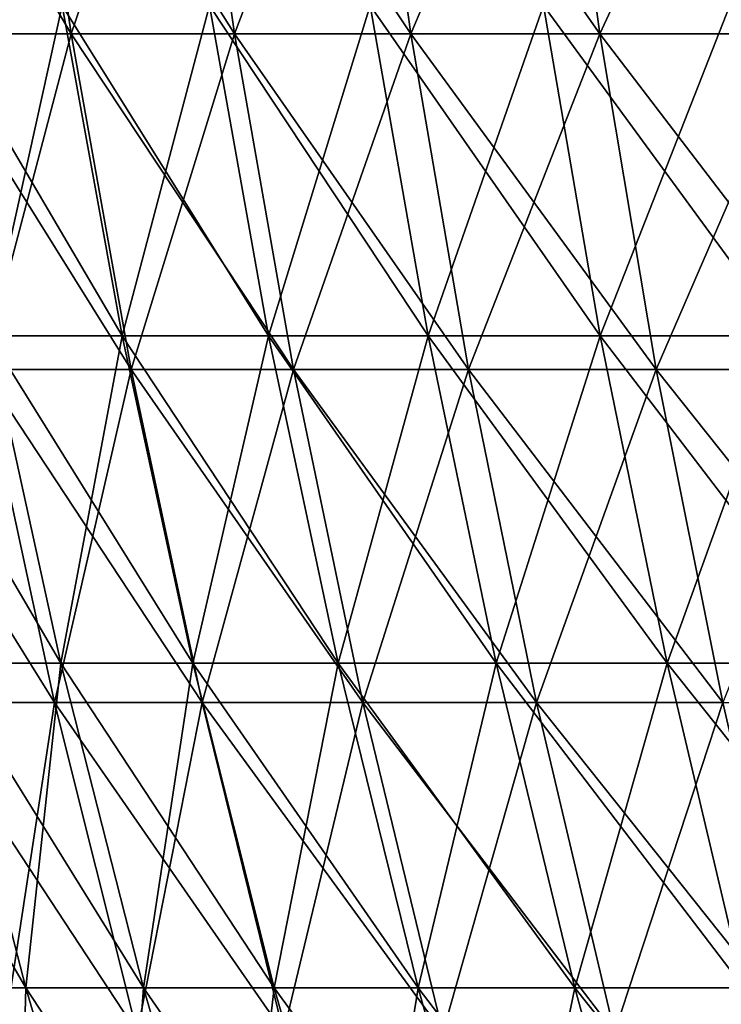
# Model space of a CAD drawing. Header units: millimetres. Extents: x -125 to 125, y 3898 to 4025.
# Tile 102 of 256: x -112 to -103, y 3990 to 4003. Entities that reach past the tile are written whole.
import ezdxf

# ---------------------------------------------------------------- set-up
doc = ezdxf.new("R2010")
doc.units = ezdxf.units.MM
doc.header["$LTSCALE"] = 2.2935
for name, color, linetype in [('2', 7, 'CONTINUOUS'), ('3', 7, 'CONTINUOUS'), ('4', 7, 'CONTINUOUS'), ('5', 7, 'CONTINUOUS')]:
    doc.layers.add(name, color=color, linetype=linetype)

msp = doc.modelspace()

# ---------------------------------------------------------------- linework, layer by layer
at = {"layer": '2', "color": 36, "linetype": 'Continuous', "true_color": 0x833d1e}
for points in [[(-113.686, 4003.022, 47.09), (-111.749, 4003.022, 51.517), (-114.333, 4007.385, 47.358), (-113.686, 4003.022, 47.09)], [(-114.333, 4007.385, 47.358), (-111.749, 4003.022, 51.517), (-112.385, 4007.385, 51.81), (-114.333, 4007.385, 47.358)], [(-111.749, 4003.022, 51.517), (-109.641, 4003.022, 55.865), (-112.385, 4007.385, 51.81), (-111.749, 4003.022, 51.517)], [(-112.385, 4007.385, 51.81), (-109.641, 4003.022, 55.865), (-110.264, 4007.385, 56.183), (-112.385, 4007.385, 51.81)], [(-109.641, 4003.022, 55.865), (-107.363, 4003.022, 60.126), (-110.264, 4007.385, 56.183), (-109.641, 4003.022, 55.865)], [(-110.264, 4007.385, 56.183), (-107.363, 4003.022, 60.126), (-107.974, 4007.385, 60.468), (-110.264, 4007.385, 56.183)], [(-107.363, 4003.022, 60.126), (-104.92, 4003.022, 64.295), (-107.974, 4007.385, 60.468), (-107.363, 4003.022, 60.126)], [(-107.974, 4007.385, 60.468), (-104.92, 4003.022, 64.295), (-105.517, 4007.385, 64.661), (-107.974, 4007.385, 60.468)], [(-104.92, 4003.022, 64.295), (-102.315, 4003.022, 68.364), (-105.517, 4007.385, 64.661), (-104.92, 4003.022, 64.295)], [(-105.517, 4007.385, 64.661), (-102.315, 4003.022, 68.364), (-102.897, 4007.385, 68.753), (-105.517, 4007.385, 64.661)], [(-112.897, 3998.686, 46.764), (-110.974, 3998.686, 51.16), (-113.686, 4003.022, 47.09), (-112.897, 3998.686, 46.764)], [(-113.686, 4003.022, 47.09), (-110.974, 3998.686, 51.16), (-111.749, 4003.022, 51.517), (-113.686, 4003.022, 47.09)], [(-110.974, 3998.686, 51.16), (-108.88, 3998.686, 55.477), (-111.749, 4003.022, 51.517), (-110.974, 3998.686, 51.16)], [(-111.749, 4003.022, 51.517), (-108.88, 3998.686, 55.477), (-109.641, 4003.022, 55.865), (-111.749, 4003.022, 51.517)], [(-108.88, 3998.686, 55.477), (-106.618, 3998.686, 59.709), (-109.641, 4003.022, 55.865), (-108.88, 3998.686, 55.477)], [(-109.641, 4003.022, 55.865), (-106.618, 3998.686, 59.709), (-107.363, 4003.022, 60.126), (-109.641, 4003.022, 55.865)], [(-106.618, 3998.686, 59.709), (-104.192, 3998.686, 63.849), (-107.363, 4003.022, 60.126), (-106.618, 3998.686, 59.709)], [(-107.363, 4003.022, 60.126), (-104.192, 3998.686, 63.849), (-104.92, 4003.022, 64.295), (-107.363, 4003.022, 60.126)], [(-104.192, 3998.686, 63.849), (-101.605, 3998.686, 67.89), (-104.92, 4003.022, 64.295), (-104.192, 3998.686, 63.849)], [(-104.92, 4003.022, 64.295), (-101.605, 3998.686, 67.89), (-102.315, 4003.022, 68.364), (-104.92, 4003.022, 64.295)], [(-113.702, 3994.383, 41.947), (-111.967, 3994.383, 46.378), (-114.646, 3998.686, 42.295), (-113.702, 3994.383, 41.947)], [(-114.646, 3998.686, 42.295), (-111.967, 3994.383, 46.378), (-112.897, 3998.686, 46.764), (-114.646, 3998.686, 42.295)], [(-111.967, 3994.383, 46.378), (-110.06, 3994.383, 50.738), (-112.897, 3998.686, 46.764), (-111.967, 3994.383, 46.378)], [(-112.897, 3998.686, 46.764), (-110.06, 3994.383, 50.738), (-110.974, 3998.686, 51.16), (-112.897, 3998.686, 46.764)], [(-110.06, 3994.383, 50.738), (-107.983, 3994.383, 55.02), (-110.974, 3998.686, 51.16), (-110.06, 3994.383, 50.738)], [(-110.974, 3998.686, 51.16), (-107.983, 3994.383, 55.02), (-108.88, 3998.686, 55.477), (-110.974, 3998.686, 51.16)], [(-107.983, 3994.383, 55.02), (-105.74, 3994.383, 59.217), (-108.88, 3998.686, 55.477), (-107.983, 3994.383, 55.02)], [(-108.88, 3998.686, 55.477), (-105.74, 3994.383, 59.217), (-106.618, 3998.686, 59.709), (-108.88, 3998.686, 55.477)], [(-105.74, 3994.383, 59.217), (-103.334, 3994.383, 63.323), (-106.618, 3998.686, 59.709), (-105.74, 3994.383, 59.217)], [(-106.618, 3998.686, 59.709), (-103.334, 3994.383, 63.323), (-104.192, 3998.686, 63.849), (-106.618, 3998.686, 59.709)], [(-103.334, 3994.383, 63.323), (-100.768, 3994.383, 67.331), (-104.192, 3998.686, 63.849), (-103.334, 3994.383, 63.323)], [(-104.192, 3998.686, 63.849), (-100.768, 3994.383, 67.331), (-101.605, 3998.686, 67.89), (-104.192, 3998.686, 63.849)], [(-112.615, 3990.118, 41.546), (-110.897, 3990.118, 45.935), (-113.702, 3994.383, 41.947), (-112.615, 3990.118, 41.546)], [(-113.702, 3994.383, 41.947), (-110.897, 3990.118, 45.935), (-111.967, 3994.383, 46.378), (-113.702, 3994.383, 41.947)], [(-110.897, 3990.118, 45.935), (-109.008, 3990.118, 50.254), (-111.967, 3994.383, 46.378), (-110.897, 3990.118, 45.935)], [(-111.967, 3994.383, 46.378), (-109.008, 3990.118, 50.254), (-110.06, 3994.383, 50.738), (-111.967, 3994.383, 46.378)], [(-109.008, 3990.118, 50.254), (-106.951, 3990.118, 54.494), (-110.06, 3994.383, 50.738), (-109.008, 3990.118, 50.254)], [(-110.06, 3994.383, 50.738), (-106.951, 3990.118, 54.494), (-107.983, 3994.383, 55.02), (-110.06, 3994.383, 50.738)], [(-106.951, 3990.118, 54.494), (-104.73, 3990.118, 58.651), (-107.983, 3994.383, 55.02), (-106.951, 3990.118, 54.494)], [(-107.983, 3994.383, 55.02), (-104.73, 3990.118, 58.651), (-105.74, 3994.383, 59.217), (-107.983, 3994.383, 55.02)], [(-104.73, 3990.118, 58.651), (-102.346, 3990.118, 62.718), (-105.74, 3994.383, 59.217), (-104.73, 3990.118, 58.651)], [(-105.74, 3994.383, 59.217), (-102.346, 3990.118, 62.718), (-103.334, 3994.383, 63.323), (-105.74, 3994.383, 59.217)]]:
    msp.add_3dface(points, dxfattribs=at)
at = {"layer": '3', "color": 36, "linetype": 'Continuous', "true_color": 0x833d1e}
for points in [[(-112.385, 4007.385, -51.81), (-113.686, 4003.022, -47.09), (-114.333, 4007.385, -47.358), (-112.385, 4007.385, -51.81)], [(-111.749, 4003.022, -51.517), (-113.686, 4003.022, -47.09), (-112.385, 4007.385, -51.81), (-111.749, 4003.022, -51.517)], [(-110.264, 4007.385, -56.183), (-111.749, 4003.022, -51.517), (-112.385, 4007.385, -51.81), (-110.264, 4007.385, -56.183)], [(-109.641, 4003.022, -55.865), (-111.749, 4003.022, -51.517), (-110.264, 4007.385, -56.183), (-109.641, 4003.022, -55.865)], [(-107.974, 4007.385, -60.468), (-109.641, 4003.022, -55.865), (-110.264, 4007.385, -56.183), (-107.974, 4007.385, -60.468)], [(-107.363, 4003.022, -60.126), (-109.641, 4003.022, -55.865), (-107.974, 4007.385, -60.468), (-107.363, 4003.022, -60.126)], [(-105.517, 4007.385, -64.661), (-107.363, 4003.022, -60.126), (-107.974, 4007.385, -60.468), (-105.517, 4007.385, -64.661)], [(-104.92, 4003.022, -64.295), (-107.363, 4003.022, -60.126), (-105.517, 4007.385, -64.661), (-104.92, 4003.022, -64.295)], [(-102.897, 4007.385, -68.753), (-104.92, 4003.022, -64.295), (-105.517, 4007.385, -64.661), (-102.897, 4007.385, -68.753)], [(-102.315, 4003.022, -68.364), (-104.92, 4003.022, -64.295), (-102.897, 4007.385, -68.753), (-102.315, 4003.022, -68.364)], [(-111.749, 4003.022, -51.517), (-112.897, 3998.686, -46.764), (-113.686, 4003.022, -47.09), (-111.749, 4003.022, -51.517)], [(-110.974, 3998.686, -51.16), (-112.897, 3998.686, -46.764), (-111.749, 4003.022, -51.517), (-110.974, 3998.686, -51.16)], [(-109.641, 4003.022, -55.865), (-110.974, 3998.686, -51.16), (-111.749, 4003.022, -51.517), (-109.641, 4003.022, -55.865)], [(-108.88, 3998.686, -55.477), (-110.974, 3998.686, -51.16), (-109.641, 4003.022, -55.865), (-108.88, 3998.686, -55.477)], [(-107.363, 4003.022, -60.126), (-108.88, 3998.686, -55.477), (-109.641, 4003.022, -55.865), (-107.363, 4003.022, -60.126)], [(-106.618, 3998.686, -59.709), (-108.88, 3998.686, -55.477), (-107.363, 4003.022, -60.126), (-106.618, 3998.686, -59.709)], [(-104.92, 4003.022, -64.295), (-106.618, 3998.686, -59.709), (-107.363, 4003.022, -60.126), (-104.92, 4003.022, -64.295)], [(-104.192, 3998.686, -63.849), (-106.618, 3998.686, -59.709), (-104.92, 4003.022, -64.295), (-104.192, 3998.686, -63.849)], [(-102.315, 4003.022, -68.364), (-104.192, 3998.686, -63.849), (-104.92, 4003.022, -64.295), (-102.315, 4003.022, -68.364)], [(-101.605, 3998.686, -67.89), (-104.192, 3998.686, -63.849), (-102.315, 4003.022, -68.364), (-101.605, 3998.686, -67.89)], [(-111.967, 3994.383, -46.378), (-113.702, 3994.383, -41.947), (-112.897, 3998.686, -46.764), (-111.967, 3994.383, -46.378)], [(-110.974, 3998.686, -51.16), (-111.967, 3994.383, -46.378), (-112.897, 3998.686, -46.764), (-110.974, 3998.686, -51.16)], [(-110.06, 3994.383, -50.738), (-111.967, 3994.383, -46.378), (-110.974, 3998.686, -51.16), (-110.06, 3994.383, -50.738)], [(-108.88, 3998.686, -55.477), (-110.06, 3994.383, -50.738), (-110.974, 3998.686, -51.16), (-108.88, 3998.686, -55.477)], [(-107.983, 3994.383, -55.02), (-110.06, 3994.383, -50.738), (-108.88, 3998.686, -55.477), (-107.983, 3994.383, -55.02)], [(-106.618, 3998.686, -59.709), (-107.983, 3994.383, -55.02), (-108.88, 3998.686, -55.477), (-106.618, 3998.686, -59.709)], [(-105.74, 3994.383, -59.217), (-107.983, 3994.383, -55.02), (-106.618, 3998.686, -59.709), (-105.74, 3994.383, -59.217)], [(-104.192, 3998.686, -63.849), (-105.74, 3994.383, -59.217), (-106.618, 3998.686, -59.709), (-104.192, 3998.686, -63.849)], [(-103.334, 3994.383, -63.323), (-105.74, 3994.383, -59.217), (-104.192, 3998.686, -63.849), (-103.334, 3994.383, -63.323)], [(-101.605, 3998.686, -67.89), (-103.334, 3994.383, -63.323), (-104.192, 3998.686, -63.849), (-101.605, 3998.686, -67.89)], [(-111.967, 3994.383, -46.378), (-112.615, 3990.118, -41.546), (-113.702, 3994.383, -41.947), (-111.967, 3994.383, -46.378)], [(-110.897, 3990.118, -45.935), (-112.615, 3990.118, -41.546), (-111.967, 3994.383, -46.378), (-110.897, 3990.118, -45.935)], [(-110.06, 3994.383, -50.738), (-110.897, 3990.118, -45.935), (-111.967, 3994.383, -46.378), (-110.06, 3994.383, -50.738)], [(-109.008, 3990.118, -50.254), (-110.897, 3990.118, -45.935), (-110.06, 3994.383, -50.738), (-109.008, 3990.118, -50.254)], [(-107.983, 3994.383, -55.02), (-109.008, 3990.118, -50.254), (-110.06, 3994.383, -50.738), (-107.983, 3994.383, -55.02)], [(-106.951, 3990.118, -54.494), (-109.008, 3990.118, -50.254), (-107.983, 3994.383, -55.02), (-106.951, 3990.118, -54.494)], [(-105.74, 3994.383, -59.217), (-106.951, 3990.118, -54.494), (-107.983, 3994.383, -55.02), (-105.74, 3994.383, -59.217)], [(-104.73, 3990.118, -58.651), (-106.951, 3990.118, -54.494), (-105.74, 3994.383, -59.217), (-104.73, 3990.118, -58.651)], [(-103.334, 3994.383, -63.323), (-104.73, 3990.118, -58.651), (-105.74, 3994.383, -59.217), (-103.334, 3994.383, -63.323)], [(-102.346, 3990.118, -62.718), (-104.73, 3990.118, -58.651), (-103.334, 3994.383, -63.323), (-102.346, 3990.118, -62.718)]]:
    msp.add_3dface(points, dxfattribs=at)
at = {"layer": '4', "color": 36, "linetype": 'Continuous', "true_color": 0x833d1e}
for points in [[(-112.815, 3999.121, -41.619), (-111.094, 3999.121, -46.016), (-113.602, 4003.386, -41.91), (-112.815, 3999.121, -41.619)], [(-113.602, 4003.386, -41.91), (-111.094, 3999.121, -46.016), (-111.869, 4003.386, -46.338), (-113.602, 4003.386, -41.91)], [(-111.094, 3999.121, -46.016), (-109.201, 3999.121, -50.342), (-111.869, 4003.386, -46.338), (-111.094, 3999.121, -46.016)], [(-111.869, 4003.386, -46.338), (-109.201, 3999.121, -50.342), (-109.963, 4003.386, -50.694), (-111.869, 4003.386, -46.338)], [(-109.201, 3999.121, -50.342), (-107.141, 3999.121, -54.591), (-109.963, 4003.386, -50.694), (-109.201, 3999.121, -50.342)], [(-109.963, 4003.386, -50.694), (-107.141, 3999.121, -54.591), (-107.888, 4003.386, -54.972), (-109.963, 4003.386, -50.694)], [(-107.141, 3999.121, -54.591), (-104.915, 3999.121, -58.755), (-107.888, 4003.386, -54.972), (-107.141, 3999.121, -54.591)], [(-107.888, 4003.386, -54.972), (-104.915, 3999.121, -58.755), (-105.647, 4003.386, -59.165), (-107.888, 4003.386, -54.972)], [(-104.915, 3999.121, -58.755), (-102.527, 3999.121, -62.829), (-105.647, 4003.386, -59.165), (-104.915, 3999.121, -58.755)], [(-105.647, 4003.386, -59.165), (-102.527, 3999.121, -62.829), (-103.243, 4003.386, -63.267), (-105.647, 4003.386, -59.165)], [(-113.421, 3994.889, -36.853), (-111.886, 3994.889, -41.277), (-114.361, 3999.121, -37.158), (-113.421, 3994.889, -36.853)], [(-114.361, 3999.121, -37.158), (-111.886, 3994.889, -41.277), (-112.815, 3999.121, -41.619), (-114.361, 3999.121, -37.158)], [(-111.886, 3994.889, -41.277), (-110.18, 3994.889, -45.638), (-112.815, 3999.121, -41.619), (-111.886, 3994.889, -41.277)], [(-112.815, 3999.121, -41.619), (-110.18, 3994.889, -45.638), (-111.094, 3999.121, -46.016), (-112.815, 3999.121, -41.619)], [(-110.18, 3994.889, -45.638), (-108.303, 3994.889, -49.928), (-111.094, 3999.121, -46.016), (-110.18, 3994.889, -45.638)], [(-111.094, 3999.121, -46.016), (-108.303, 3994.889, -49.928), (-109.201, 3999.121, -50.342), (-111.094, 3999.121, -46.016)], [(-108.303, 3994.889, -49.928), (-106.259, 3994.889, -54.142), (-109.201, 3999.121, -50.342), (-108.303, 3994.889, -49.928)], [(-109.201, 3999.121, -50.342), (-106.259, 3994.889, -54.142), (-107.141, 3999.121, -54.591), (-109.201, 3999.121, -50.342)], [(-106.259, 3994.889, -54.142), (-104.052, 3994.889, -58.272), (-107.141, 3999.121, -54.591), (-106.259, 3994.889, -54.142)], [(-107.141, 3999.121, -54.591), (-104.052, 3994.889, -58.272), (-104.915, 3999.121, -58.755), (-107.141, 3999.121, -54.591)], [(-104.052, 3994.889, -58.272), (-101.684, 3994.889, -62.312), (-104.915, 3999.121, -58.755), (-104.052, 3994.889, -58.272)], [(-104.915, 3999.121, -58.755), (-101.684, 3994.889, -62.312), (-102.527, 3999.121, -62.829), (-104.915, 3999.121, -58.755)], [(-113.684, 3990.695, -32.062), (-112.338, 3990.695, -36.501), (-114.78, 3994.889, -32.371), (-113.684, 3990.695, -32.062)], [(-114.78, 3994.889, -32.371), (-112.338, 3990.695, -36.501), (-113.421, 3994.889, -36.853), (-114.78, 3994.889, -32.371)], [(-112.338, 3990.695, -36.501), (-110.818, 3990.695, -40.883), (-113.421, 3994.889, -36.853), (-112.338, 3990.695, -36.501)], [(-113.421, 3994.889, -36.853), (-110.818, 3990.695, -40.883), (-111.886, 3994.889, -41.277), (-113.421, 3994.889, -36.853)], [(-110.818, 3990.695, -40.883), (-109.128, 3990.695, -45.202), (-111.886, 3994.889, -41.277), (-110.818, 3990.695, -40.883)], [(-111.886, 3994.889, -41.277), (-109.128, 3990.695, -45.202), (-110.18, 3994.889, -45.638), (-111.886, 3994.889, -41.277)], [(-109.128, 3990.695, -45.202), (-107.269, 3990.695, -49.452), (-110.18, 3994.889, -45.638), (-109.128, 3990.695, -45.202)], [(-110.18, 3994.889, -45.638), (-107.269, 3990.695, -49.452), (-108.303, 3994.889, -49.928), (-110.18, 3994.889, -45.638)], [(-107.269, 3990.695, -49.452), (-105.245, 3990.695, -53.625), (-108.303, 3994.889, -49.928), (-107.269, 3990.695, -49.452)], [(-108.303, 3994.889, -49.928), (-105.245, 3990.695, -53.625), (-106.259, 3994.889, -54.142), (-108.303, 3994.889, -49.928)], [(-105.245, 3990.695, -53.625), (-103.059, 3990.695, -57.716), (-106.259, 3994.889, -54.142), (-105.245, 3990.695, -53.625)], [(-106.259, 3994.889, -54.142), (-103.059, 3990.695, -57.716), (-104.052, 3994.889, -58.272), (-106.259, 3994.889, -54.142)], [(-103.059, 3990.695, -57.716), (-100.713, 3990.695, -61.717), (-104.052, 3994.889, -58.272), (-103.059, 3990.695, -57.716)], [(-104.052, 3994.889, -58.272), (-100.713, 3990.695, -61.717), (-101.684, 3994.889, -62.312), (-104.052, 3994.889, -58.272)], [(-112.447, 3986.543, -31.713), (-111.115, 3986.543, -36.104), (-113.684, 3990.695, -32.062), (-112.447, 3986.543, -31.713)], [(-113.684, 3990.695, -32.062), (-111.115, 3986.543, -36.104), (-112.338, 3990.695, -36.501), (-113.684, 3990.695, -32.062)], [(-111.115, 3986.543, -36.104), (-109.612, 3986.543, -40.438), (-112.338, 3990.695, -36.501), (-111.115, 3986.543, -36.104)], [(-112.338, 3990.695, -36.501), (-109.612, 3986.543, -40.438), (-110.818, 3990.695, -40.883), (-112.338, 3990.695, -36.501)], [(-109.612, 3986.543, -40.438), (-107.94, 3986.543, -44.71), (-110.818, 3990.695, -40.883), (-109.612, 3986.543, -40.438)], [(-110.818, 3990.695, -40.883), (-107.94, 3986.543, -44.71), (-109.128, 3990.695, -45.202), (-110.818, 3990.695, -40.883)], [(-107.94, 3986.543, -44.71), (-106.102, 3986.543, -48.914), (-109.128, 3990.695, -45.202), (-107.94, 3986.543, -44.71)], [(-109.128, 3990.695, -45.202), (-106.102, 3986.543, -48.914), (-107.269, 3990.695, -49.452), (-109.128, 3990.695, -45.202)], [(-106.102, 3986.543, -48.914), (-104.099, 3986.543, -53.041), (-107.269, 3990.695, -49.452), (-106.102, 3986.543, -48.914)], [(-107.269, 3990.695, -49.452), (-104.099, 3986.543, -53.041), (-105.245, 3990.695, -53.625), (-107.269, 3990.695, -49.452)], [(-104.099, 3986.543, -53.041), (-101.937, 3986.543, -57.087), (-105.245, 3990.695, -53.625), (-104.099, 3986.543, -53.041)], [(-105.245, 3990.695, -53.625), (-101.937, 3986.543, -57.087), (-103.059, 3990.695, -57.716), (-105.245, 3990.695, -53.625)]]:
    msp.add_3dface(points, dxfattribs=at)
at = {"layer": '5', "color": 36, "linetype": 'Continuous', "true_color": 0x833d1e}
for points in [[(-111.869, 4003.386, 46.338), (-112.815, 3999.121, 41.619), (-113.602, 4003.386, 41.91), (-111.869, 4003.386, 46.338)], [(-111.094, 3999.121, 46.016), (-112.815, 3999.121, 41.619), (-111.869, 4003.386, 46.338), (-111.094, 3999.121, 46.016)], [(-109.963, 4003.386, 50.694), (-111.094, 3999.121, 46.016), (-111.869, 4003.386, 46.338), (-109.963, 4003.386, 50.694)], [(-109.201, 3999.121, 50.342), (-111.094, 3999.121, 46.016), (-109.963, 4003.386, 50.694), (-109.201, 3999.121, 50.342)], [(-107.888, 4003.386, 54.972), (-109.201, 3999.121, 50.342), (-109.963, 4003.386, 50.694), (-107.888, 4003.386, 54.972)], [(-107.141, 3999.121, 54.591), (-109.201, 3999.121, 50.342), (-107.888, 4003.386, 54.972), (-107.141, 3999.121, 54.591)], [(-105.647, 4003.386, 59.165), (-107.141, 3999.121, 54.591), (-107.888, 4003.386, 54.972), (-105.647, 4003.386, 59.165)], [(-104.915, 3999.121, 58.755), (-107.141, 3999.121, 54.591), (-105.647, 4003.386, 59.165), (-104.915, 3999.121, 58.755)], [(-103.243, 4003.386, 63.267), (-104.915, 3999.121, 58.755), (-105.647, 4003.386, 59.165), (-103.243, 4003.386, 63.267)], [(-102.527, 3999.121, 62.829), (-104.915, 3999.121, 58.755), (-103.243, 4003.386, 63.267), (-102.527, 3999.121, 62.829)], [(-111.886, 3994.889, 41.277), (-113.421, 3994.889, 36.853), (-112.815, 3999.121, 41.619), (-111.886, 3994.889, 41.277)], [(-111.094, 3999.121, 46.016), (-111.886, 3994.889, 41.277), (-112.815, 3999.121, 41.619), (-111.094, 3999.121, 46.016)], [(-110.18, 3994.889, 45.638), (-111.886, 3994.889, 41.277), (-111.094, 3999.121, 46.016), (-110.18, 3994.889, 45.638)], [(-109.201, 3999.121, 50.342), (-110.18, 3994.889, 45.638), (-111.094, 3999.121, 46.016), (-109.201, 3999.121, 50.342)], [(-108.303, 3994.889, 49.928), (-110.18, 3994.889, 45.638), (-109.201, 3999.121, 50.342), (-108.303, 3994.889, 49.928)], [(-107.141, 3999.121, 54.591), (-108.303, 3994.889, 49.928), (-109.201, 3999.121, 50.342), (-107.141, 3999.121, 54.591)], [(-106.259, 3994.889, 54.142), (-108.303, 3994.889, 49.928), (-107.141, 3999.121, 54.591), (-106.259, 3994.889, 54.142)], [(-104.915, 3999.121, 58.755), (-106.259, 3994.889, 54.142), (-107.141, 3999.121, 54.591), (-104.915, 3999.121, 58.755)], [(-104.052, 3994.889, 58.272), (-106.259, 3994.889, 54.142), (-104.915, 3999.121, 58.755), (-104.052, 3994.889, 58.272)], [(-102.527, 3999.121, 62.829), (-104.052, 3994.889, 58.272), (-104.915, 3999.121, 58.755), (-102.527, 3999.121, 62.829)], [(-101.684, 3994.889, 62.312), (-104.052, 3994.889, 58.272), (-102.527, 3999.121, 62.829), (-101.684, 3994.889, 62.312)], [(-112.338, 3990.695, 36.501), (-113.684, 3990.695, 32.062), (-113.421, 3994.889, 36.853), (-112.338, 3990.695, 36.501)], [(-111.886, 3994.889, 41.277), (-112.338, 3990.695, 36.501), (-113.421, 3994.889, 36.853), (-111.886, 3994.889, 41.277)], [(-110.818, 3990.695, 40.883), (-112.338, 3990.695, 36.501), (-111.886, 3994.889, 41.277), (-110.818, 3990.695, 40.883)], [(-110.18, 3994.889, 45.638), (-110.818, 3990.695, 40.883), (-111.886, 3994.889, 41.277), (-110.18, 3994.889, 45.638)], [(-109.128, 3990.695, 45.202), (-110.818, 3990.695, 40.883), (-110.18, 3994.889, 45.638), (-109.128, 3990.695, 45.202)], [(-108.303, 3994.889, 49.928), (-109.128, 3990.695, 45.202), (-110.18, 3994.889, 45.638), (-108.303, 3994.889, 49.928)], [(-107.269, 3990.695, 49.452), (-109.128, 3990.695, 45.202), (-108.303, 3994.889, 49.928), (-107.269, 3990.695, 49.452)], [(-106.259, 3994.889, 54.142), (-107.269, 3990.695, 49.452), (-108.303, 3994.889, 49.928), (-106.259, 3994.889, 54.142)], [(-105.245, 3990.695, 53.625), (-107.269, 3990.695, 49.452), (-106.259, 3994.889, 54.142), (-105.245, 3990.695, 53.625)], [(-104.052, 3994.889, 58.272), (-105.245, 3990.695, 53.625), (-106.259, 3994.889, 54.142), (-104.052, 3994.889, 58.272)], [(-103.059, 3990.695, 57.716), (-105.245, 3990.695, 53.625), (-104.052, 3994.889, 58.272), (-103.059, 3990.695, 57.716)], [(-101.684, 3994.889, 62.312), (-103.059, 3990.695, 57.716), (-104.052, 3994.889, 58.272), (-101.684, 3994.889, 62.312)], [(-112.338, 3990.695, 36.501), (-112.447, 3986.543, 31.713), (-113.684, 3990.695, 32.062), (-112.338, 3990.695, 36.501)], [(-111.115, 3986.543, 36.104), (-112.447, 3986.543, 31.713), (-112.338, 3990.695, 36.501), (-111.115, 3986.543, 36.104)], [(-110.818, 3990.695, 40.883), (-111.115, 3986.543, 36.104), (-112.338, 3990.695, 36.501), (-110.818, 3990.695, 40.883)], [(-109.612, 3986.543, 40.438), (-111.115, 3986.543, 36.104), (-110.818, 3990.695, 40.883), (-109.612, 3986.543, 40.438)], [(-109.128, 3990.695, 45.202), (-109.612, 3986.543, 40.438), (-110.818, 3990.695, 40.883), (-109.128, 3990.695, 45.202)], [(-107.94, 3986.543, 44.71), (-109.612, 3986.543, 40.438), (-109.128, 3990.695, 45.202), (-107.94, 3986.543, 44.71)], [(-107.269, 3990.695, 49.452), (-107.94, 3986.543, 44.71), (-109.128, 3990.695, 45.202), (-107.269, 3990.695, 49.452)], [(-106.102, 3986.543, 48.914), (-107.94, 3986.543, 44.71), (-107.269, 3990.695, 49.452), (-106.102, 3986.543, 48.914)], [(-105.245, 3990.695, 53.625), (-106.102, 3986.543, 48.914), (-107.269, 3990.695, 49.452), (-105.245, 3990.695, 53.625)], [(-104.099, 3986.543, 53.041), (-106.102, 3986.543, 48.914), (-105.245, 3990.695, 53.625), (-104.099, 3986.543, 53.041)], [(-103.059, 3990.695, 57.716), (-104.099, 3986.543, 53.041), (-105.245, 3990.695, 53.625), (-103.059, 3990.695, 57.716)], [(-101.937, 3986.543, 57.087), (-104.099, 3986.543, 53.041), (-103.059, 3990.695, 57.716), (-101.937, 3986.543, 57.087)]]:
    msp.add_3dface(points, dxfattribs=at)

doc.saveas('drawing.dxf')
